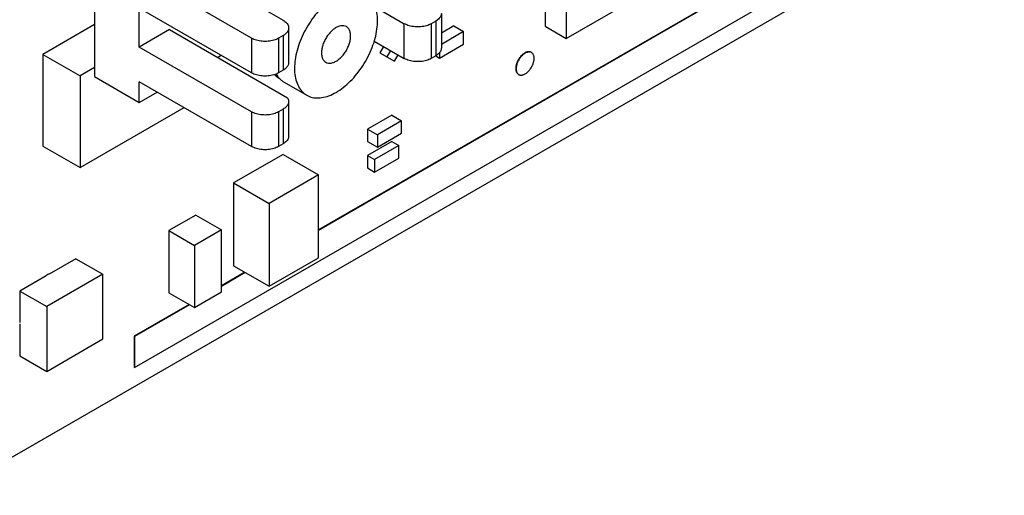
# Model space of a CAD drawing. Header units: inches. Extents: x 0 to 34, y 0 to 22.
# Tile 30 of 59: x 24.1 to 25.7, y 13.9 to 14.7. Entities that reach past the tile are written whole.
import ezdxf

# ---------------------------------------------------------------- set-up
doc = ezdxf.new("R2010")
doc.units = ezdxf.units.IN
doc.header["$LTSCALE"] = 1.87
doc.header["$MEASUREMENT"] = 0
doc.layers.get('0').update_dxf_attribs({"linetype": 'CONTINUOUS'})

msp = doc.modelspace()

# ---------------------------------------------------------------- linework, layer by layer
at = {"color": 7, "linetype": 'CONTINUOUS'}
for p, q in [((24.2574, 16.2077), (24.2574, 14.5748)), ((24.0234, 13.9147), (27.5561, 15.9544)), ((24.3206, 14.1161), (25.6432, 14.8798)), ((25.0003, 14.635), (25.3929, 14.8616)), ((25.4199, 14.8006), (24.6102, 14.3331)), ((25.4206, 14.8002), (24.6102, 14.3323)), ((24.3776, 14.7659), (24.5544, 14.6638)), ((24.9671, 14.753), (24.9671, 14.6542)), ((24.5049, 14.6352), (24.3281, 14.7373)), ((25.0003, 14.7377), (25.0003, 14.635)), ((24.5049, 14.5805), (24.3281, 14.6826)), ((24.3281, 14.6213), (24.3281, 14.6826)), ((24.7, 14.6843), (24.7453, 14.6581)), ((24.8036, 14.6744), (24.8036, 14.6197)), ((24.2574, 14.6566), (24.1763, 14.6097)), ((24.3755, 14.6487), (24.3281, 14.6213)), ((24.3755, 14.6487), (24.5616, 14.5412)), ((24.5632, 14.6515), (24.5632, 14.5968)), ((24.7453, 14.6034), (24.7453, 14.6581)), ((24.7948, 14.6622), (24.7878, 14.6581)), ((24.7878, 14.6581), (24.7878, 14.6034)), ((24.7948, 14.6622), (24.7948, 14.6075)), ((24.8232, 14.6545), (24.8036, 14.6432)), ((24.8232, 14.6545), (24.8387, 14.6456)), ((24.9671, 14.6542), (25.0003, 14.635)), ((24.5049, 14.6352), (24.5049, 14.5805)), ((24.5544, 14.6393), (24.5473, 14.6352)), ((24.5473, 14.6352), (24.5473, 14.5805)), ((24.5544, 14.6393), (24.5544, 14.5846)), ((24.8387, 14.6456), (24.8036, 14.6253)), ((24.8387, 14.626), (24.8387, 14.6456)), ((24.5049, 14.5193), (24.3281, 14.6213)), ((24.6979, 14.6308), (24.7453, 14.6034)), ((24.7123, 14.6224), (24.7065, 14.6124)), ((24.8006, 14.6039), (24.8387, 14.626)), ((24.1763, 14.6097), (24.2348, 14.576)), ((24.1763, 14.6097), (24.1763, 14.4651)), ((24.4511, 14.605), (24.4568, 14.6083)), ((24.7065, 14.6124), (24.7298, 14.5989)), ((24.7237, 14.6159), (24.7178, 14.6058)), ((24.7298, 14.5989), (24.7357, 14.609)), ((24.7948, 14.6075), (24.7878, 14.6034)), ((24.7947, 14.6073), (24.8006, 14.6039)), ((24.8006, 14.6122), (24.8006, 14.6039)), ((24.9448, 14.613), (24.9455, 14.6126)), ((24.2574, 14.5891), (24.2348, 14.576)), ((24.2348, 14.576), (24.2348, 14.4313)), ((24.2574, 14.5748), (24.3281, 14.534)), ((24.5544, 14.5846), (24.5473, 14.5805)), ((24.9248, 14.5784), (24.9255, 14.578)), ((24.5049, 14.4646), (24.3281, 14.5666)), ((24.3281, 14.534), (24.3281, 14.5666)), ((24.5562, 14.5657), (24.5916, 14.5453)), ((24.3281, 14.534), (24.3564, 14.5503)), ((24.2348, 14.4313), (24.3986, 14.5259)), ((24.5632, 14.5356), (24.5632, 14.4809)), ((24.5049, 14.5193), (24.5049, 14.4646)), ((24.5544, 14.5234), (24.5473, 14.5193)), ((24.5473, 14.5193), (24.5473, 14.4646)), ((24.5544, 14.5234), (24.5544, 14.4687)), ((24.7255, 14.514), (24.6873, 14.492)), ((24.7255, 14.514), (24.7411, 14.505)), ((24.7411, 14.505), (24.7029, 14.483)), ((24.7411, 14.4855), (24.7411, 14.505)), ((24.6873, 14.492), (24.7029, 14.483)), ((24.6873, 14.492), (24.6873, 14.4724)), ((24.7029, 14.4634), (24.7411, 14.4855)), ((24.7029, 14.483), (24.7029, 14.4634)), ((24.1763, 14.4651), (24.2348, 14.4313)), ((24.5544, 14.4687), (24.5473, 14.4646)), ((24.6873, 14.4724), (24.7029, 14.4634)), ((24.7255, 14.4724), (24.6873, 14.4503)), ((24.7368, 14.4659), (24.6986, 14.4438)), ((24.7255, 14.4724), (24.7368, 14.4659)), ((24.7368, 14.4463), (24.7368, 14.4659)), ((24.5544, 14.452), (24.4766, 14.4071)), ((24.5544, 14.452), (24.6102, 14.4197)), ((24.6873, 14.4503), (24.6986, 14.4438)), ((24.6873, 14.4503), (24.6873, 14.4307)), ((24.6986, 14.4242), (24.7368, 14.4463)), ((24.6986, 14.4438), (24.6986, 14.4242)), ((24.6102, 14.4197), (24.5325, 14.3748)), ((24.6102, 14.2891), (24.6102, 14.4197)), ((24.6873, 14.4307), (24.6986, 14.4242)), ((24.4766, 14.4071), (24.5325, 14.3748)), ((24.4766, 14.4071), (24.4766, 14.2764)), ((24.5325, 14.3748), (24.5325, 14.2442)), ((24.4172, 14.3564), (24.3747, 14.3319)), ((24.4172, 14.3564), (24.4575, 14.3331)), ((24.3747, 14.3319), (24.415, 14.3086)), ((24.3747, 14.3319), (24.3747, 14.2339)), ((24.4575, 14.3331), (24.415, 14.3086)), ((24.4575, 14.2352), (24.4575, 14.3331)), ((24.415, 14.3086), (24.415, 14.2107)), ((24.2282, 14.2877), (24.1861, 14.2634)), ((24.2282, 14.2877), (24.2707, 14.2632)), ((24.4766, 14.2764), (24.5325, 14.2442)), ((24.5325, 14.2442), (24.6102, 14.2891)), ((24.2707, 14.2632), (24.1823, 14.2122)), ((24.2707, 14.1612), (24.2707, 14.2632)), ((24.4943, 14.2662), (24.4575, 14.2449)), ((24.495, 14.2658), (24.4575, 14.2441)), ((24.1817, 14.2608), (24.1398, 14.2367)), ((24.1398, 14.2367), (24.1823, 14.2122)), ((24.1398, 14.2367), (24.1398, 14.1871)), ((24.3747, 14.2339), (24.415, 14.2107)), ((24.415, 14.2107), (24.4575, 14.2352)), ((24.4066, 14.2156), (24.3199, 14.1655)), ((24.4073, 14.2151), (24.3206, 14.1651)), ((24.1823, 14.2122), (24.1823, 14.1101)), ((24.1398, 14.185), (24.1398, 14.1346)), ((24.1823, 14.1101), (24.2707, 14.1612)), ((24.3199, 14.1655), (24.3206, 14.1651)), ((24.3199, 14.1655), (24.3199, 14.1165)), ((24.3206, 14.1651), (24.3206, 14.1161)), ((24.1398, 14.1346), (24.1823, 14.1101)), ((24.3199, 14.1165), (24.3206, 14.1161))]:
    msp.add_line(p, q, dxfattribs=at)
msp.add_lwpolyline([(24.5411, 14.5779), (24.5434, 14.5756), (24.5491, 14.5716)], dxfattribs=at)
for points, knots in [([(24.6379, 14.7009), (24.6339, 14.6987), (24.626, 14.6933), (24.6151, 14.6835), (24.6048, 14.672), (24.5956, 14.6591), (24.5875, 14.6452), (24.581, 14.6307), (24.5762, 14.6161), (24.5732, 14.6017), (24.5721, 14.588), (24.573, 14.5755), (24.5759, 14.5643), (24.5807, 14.5549), (24.5863, 14.5488), (24.5903, 14.5461), (24.5916, 14.5453)], [0, 0, 0, 0, 0.074408, 0.154205, 0.238142, 0.324672, 0.412085, 0.498614, 0.582549, 0.662344, 0.736748, 0.804949, 0.866757, 0.922816, 0.974781, 1, 1, 1, 1]), ([(24.6379, 14.5499), (24.6418, 14.5522), (24.6497, 14.5576), (24.6606, 14.5673), (24.6709, 14.5789), (24.6802, 14.5917), (24.6882, 14.6056), (24.6947, 14.6201), (24.6995, 14.6348), (24.7025, 14.6491), (24.7036, 14.6628), (24.7027, 14.6754), (24.6998, 14.6865), (24.695, 14.6959), (24.6894, 14.7021), (24.6855, 14.7047), (24.6841, 14.7055)], [0, 0, 0, 0, 0.074408, 0.154205, 0.238142, 0.324672, 0.412085, 0.498614, 0.582549, 0.662344, 0.736748, 0.804949, 0.866757, 0.922816, 0.974781, 1, 1, 1, 1]), ([(24.8036, 14.6744), (24.8036, 14.6735), (24.8032, 14.6706), (24.8004, 14.666), (24.7969, 14.6633), (24.7948, 14.6622)], [0, 0, 0, 0, 0.172913, 0.550314, 1, 1, 1, 1]), ([(24.5544, 14.6638), (24.5564, 14.6626), (24.56, 14.66), (24.5628, 14.6554), (24.5632, 14.6525), (24.5632, 14.6515)], [0, 0, 0, 0, 0.449686, 0.827087, 1, 1, 1, 1]), ([(24.5632, 14.6515), (24.5632, 14.6506), (24.5628, 14.6477), (24.56, 14.6431), (24.5564, 14.6405), (24.5544, 14.6393)], [0, 0, 0, 0, 0.172913, 0.550314, 1, 1, 1, 1]), ([(24.6379, 14.6519), (24.6361, 14.6508), (24.6328, 14.6485), (24.6299, 14.6457), (24.6287, 14.6443)], [0, 0, 0, 0, 0.523947, 1, 1, 1, 1]), ([(24.6379, 14.599), (24.6397, 14.6), (24.6432, 14.6026), (24.648, 14.6073), (24.6523, 14.6129), (24.6559, 14.6192), (24.6586, 14.6257), (24.6603, 14.6322), (24.6609, 14.6384), (24.6604, 14.644), (24.6588, 14.6488), (24.656, 14.6524), (24.6522, 14.6546), (24.6476, 14.6552), (24.6427, 14.6543), (24.6395, 14.6528), (24.6379, 14.6519)], [0, 0, 0, 0, 0.076575, 0.159771, 0.247255, 0.33622, 0.423703, 0.506896, 0.583468, 0.651944, 0.712204, 0.766048, 0.81741, 0.871257, 0.93152, 1, 1, 1, 1]), ([(24.7878, 14.6581), (24.7854, 14.6567), (24.78, 14.6545), (24.7712, 14.6529), (24.7619, 14.6529), (24.7531, 14.6545), (24.7477, 14.6567), (24.7453, 14.6581)], [0, 0, 0, 0, 0.187064, 0.393389, 0.606611, 0.812936, 1, 1, 1, 1]), ([(24.5473, 14.6352), (24.545, 14.6338), (24.5396, 14.6317), (24.5307, 14.6301), (24.5215, 14.6301), (24.5127, 14.6317), (24.5073, 14.6338), (24.5049, 14.6352)], [0, 0, 0, 0, 0.187064, 0.393389, 0.606611, 0.812936, 1, 1, 1, 1]), ([(24.6287, 14.6443), (24.6284, 14.6441), (24.6266, 14.642), (24.6234, 14.6379), (24.6198, 14.6317), (24.6178, 14.6269), (24.617, 14.6243), (24.6169, 14.6239)], [0, 0, 0, 0, 0.046785, 0.34728, 0.652859, 0.953349, 1, 1, 1, 1]), ([(24.6169, 14.6239), (24.6163, 14.6221), (24.6153, 14.6183), (24.6148, 14.6124), (24.6153, 14.6068), (24.6169, 14.6021), (24.6197, 14.5984), (24.6235, 14.5962), (24.6281, 14.5956), (24.633, 14.5966), (24.6362, 14.598), (24.6379, 14.599)], [0, 0, 0, 0, 0.123707, 0.259782, 0.381472, 0.488559, 0.584245, 0.675521, 0.771211, 0.878304, 1, 1, 1, 1]), ([(24.8036, 14.6197), (24.8036, 14.6188), (24.8032, 14.6159), (24.8004, 14.6113), (24.7969, 14.6086), (24.7948, 14.6075)], [0, 0, 0, 0, 0.172913, 0.550314, 1, 1, 1, 1]), ([(24.7878, 14.6034), (24.7854, 14.602), (24.78, 14.5998), (24.7712, 14.5982), (24.7619, 14.5982), (24.7531, 14.5998), (24.7477, 14.602), (24.7453, 14.6034)], [0, 0, 0, 0, 0.187064, 0.393389, 0.606611, 0.812936, 1, 1, 1, 1]), ([(24.9448, 14.613), (24.9446, 14.6131), (24.9438, 14.6135), (24.9424, 14.6139), (24.9406, 14.614), (24.9387, 14.6137), (24.9367, 14.613), (24.9347, 14.612), (24.9327, 14.6107), (24.9308, 14.6091), (24.9289, 14.6072), (24.9271, 14.605), (24.9255, 14.6027), (24.9241, 14.6002), (24.9229, 14.5977), (24.9219, 14.5951), (24.9212, 14.5925), (24.9208, 14.59), (24.9207, 14.5883), (24.9207, 14.5875)], [0, 0, 0, 0, 0.02066, 0.062781, 0.107232, 0.155125, 0.207107, 0.26339, 0.323831, 0.388009, 0.455293, 0.524899, 0.595938, 0.667461, 0.738499, 0.808103, 0.875385, 0.939561, 1, 1, 1, 1]), ([(24.9448, 14.613), (24.9443, 14.6132), (24.9431, 14.6135), (24.9413, 14.6136), (24.9394, 14.6133), (24.9374, 14.6126), (24.9354, 14.6116), (24.9334, 14.6103), (24.9315, 14.6086), (24.9296, 14.6067), (24.9278, 14.6046), (24.9262, 14.6023), (24.9248, 14.5998), (24.9236, 14.5973), (24.9226, 14.5947), (24.9219, 14.5921), (24.9215, 14.5896), (24.9214, 14.5879), (24.9214, 14.5871)], [0, 0, 0, 0, 0.04301, 0.088398, 0.137302, 0.19038, 0.24785, 0.309567, 0.375099, 0.443802, 0.514876, 0.587414, 0.660446, 0.732982, 0.804055, 0.872757, 0.938286, 1, 1, 1, 1]), ([(24.9255, 14.578), (24.9257, 14.5778), (24.9265, 14.5774), (24.9279, 14.5771), (24.9297, 14.577), (24.9316, 14.5773), (24.9336, 14.5779), (24.9356, 14.5789), (24.9376, 14.5803), (24.9395, 14.5819), (24.9414, 14.5838), (24.9432, 14.5859), (24.9448, 14.5883), (24.9462, 14.5907), (24.9474, 14.5933), (24.9484, 14.5959), (24.9491, 14.5985), (24.9495, 14.601), (24.9496, 14.6026), (24.9496, 14.6034)], [0, 0, 0, 0, 0.02066, 0.062781, 0.107232, 0.155125, 0.207107, 0.26339, 0.323831, 0.388009, 0.455293, 0.524899, 0.595938, 0.667461, 0.738499, 0.808103, 0.875385, 0.939561, 1, 1, 1, 1]), ([(24.9496, 14.6034), (24.9496, 14.6042), (24.9496, 14.6056), (24.9491, 14.6077), (24.9484, 14.6095), (24.9475, 14.611), (24.9464, 14.612), (24.9457, 14.6125), (24.9455, 14.6126)], [0, 0, 0, 0, 0.213709, 0.411083, 0.592934, 0.761715, 0.921655, 1, 1, 1, 1]), ([(24.5632, 14.5968), (24.5632, 14.5954), (24.5625, 14.5922), (24.5593, 14.5879), (24.5562, 14.5856), (24.5544, 14.5846)], [0, 0, 0, 0, 0.267315, 0.604803, 1, 1, 1, 1]), ([(24.9207, 14.5875), (24.9207, 14.5868), (24.9207, 14.5853), (24.9212, 14.5833), (24.9219, 14.5815), (24.9228, 14.58), (24.9239, 14.579), (24.9246, 14.5785), (24.9248, 14.5784)], [0, 0, 0, 0, 0.213709, 0.411083, 0.592934, 0.761715, 0.921655, 1, 1, 1, 1]), ([(24.9214, 14.5871), (24.9214, 14.5864), (24.9214, 14.5849), (24.9219, 14.5829), (24.9226, 14.5811), (24.9235, 14.5796), (24.9244, 14.5788), (24.9248, 14.5784)], [0, 0, 0, 0, 0.231875, 0.446027, 0.643336, 0.826465, 1, 1, 1, 1]), ([(24.5473, 14.5805), (24.545, 14.5791), (24.5396, 14.577), (24.5307, 14.5754), (24.5215, 14.5754), (24.5127, 14.577), (24.5073, 14.5791), (24.5049, 14.5805)], [0, 0, 0, 0, 0.187064, 0.393389, 0.606611, 0.812936, 1, 1, 1, 1]), ([(24.5438, 14.5786), (24.5444, 14.5775), (24.546, 14.575), (24.5478, 14.5727), (24.549, 14.5715)], [0, 0, 0, 0, 0.438149, 1, 1, 1, 1]), ([(24.549, 14.5715), (24.55, 14.5704), (24.5523, 14.5683), (24.5549, 14.5665), (24.5562, 14.5657)], [0, 0, 0, 0, 0.499858, 1, 1, 1, 1]), ([(24.5616, 14.5412), (24.5624, 14.5398), (24.5631, 14.5379), (24.5632, 14.5359), (24.5632, 14.5356)], [0, 0, 0, 0, 0.853483, 1, 1, 1, 1]), ([(24.5916, 14.5453), (24.593, 14.5445), (24.5973, 14.5425), (24.6054, 14.5407), (24.6159, 14.5412), (24.627, 14.5443), (24.6342, 14.5478), (24.6379, 14.5499)], [0, 0, 0, 0, 0.095891, 0.293264, 0.506191, 0.740953, 1, 1, 1, 1]), ([(24.5632, 14.5356), (24.5632, 14.5343), (24.5625, 14.5311), (24.5594, 14.5267), (24.5562, 14.5244), (24.5544, 14.5234)], [0, 0, 0, 0, 0.254035, 0.597225, 1, 1, 1, 1]), ([(24.5473, 14.5193), (24.545, 14.5179), (24.5396, 14.5157), (24.5307, 14.5141), (24.5215, 14.5141), (24.5127, 14.5157), (24.5073, 14.5179), (24.5049, 14.5193)], [0, 0, 0, 0, 0.187064, 0.393389, 0.606611, 0.812936, 1, 1, 1, 1]), ([(24.5632, 14.4809), (24.5632, 14.48), (24.5628, 14.4771), (24.56, 14.4725), (24.5564, 14.4698), (24.5544, 14.4687)], [0, 0, 0, 0, 0.172913, 0.550314, 1, 1, 1, 1]), ([(24.5473, 14.4646), (24.545, 14.4632), (24.5396, 14.461), (24.5307, 14.4594), (24.5215, 14.4594), (24.5127, 14.461), (24.5073, 14.4632), (24.5049, 14.4646)], [0, 0, 0, 0, 0.187064, 0.393389, 0.606611, 0.812936, 1, 1, 1, 1]), ([(24.186, 14.2637), (24.1853, 14.2633), (24.1838, 14.2625), (24.1823, 14.2616), (24.1815, 14.2611)], [0, 0, 0, 0, 0.460254, 1, 1, 1, 1])]:
    msp.add_open_spline(points, degree=3, knots=knots, dxfattribs=at)
for points in [[(24.9455, 14.6126), (24.9453, 14.6127), (24.945, 14.6129), (24.9448, 14.613)], [(24.9448, 14.613), (24.9448, 14.613), (24.9448, 14.613), (24.9448, 14.613)], [(24.9248, 14.5784), (24.9248, 14.5784), (24.9248, 14.5784), (24.9248, 14.5784)], [(24.9248, 14.5784), (24.925, 14.5782), (24.9253, 14.5781), (24.9255, 14.578)]]:
    msp.add_open_spline(points, degree=3, dxfattribs=at)

doc.saveas('drawing.dxf')
